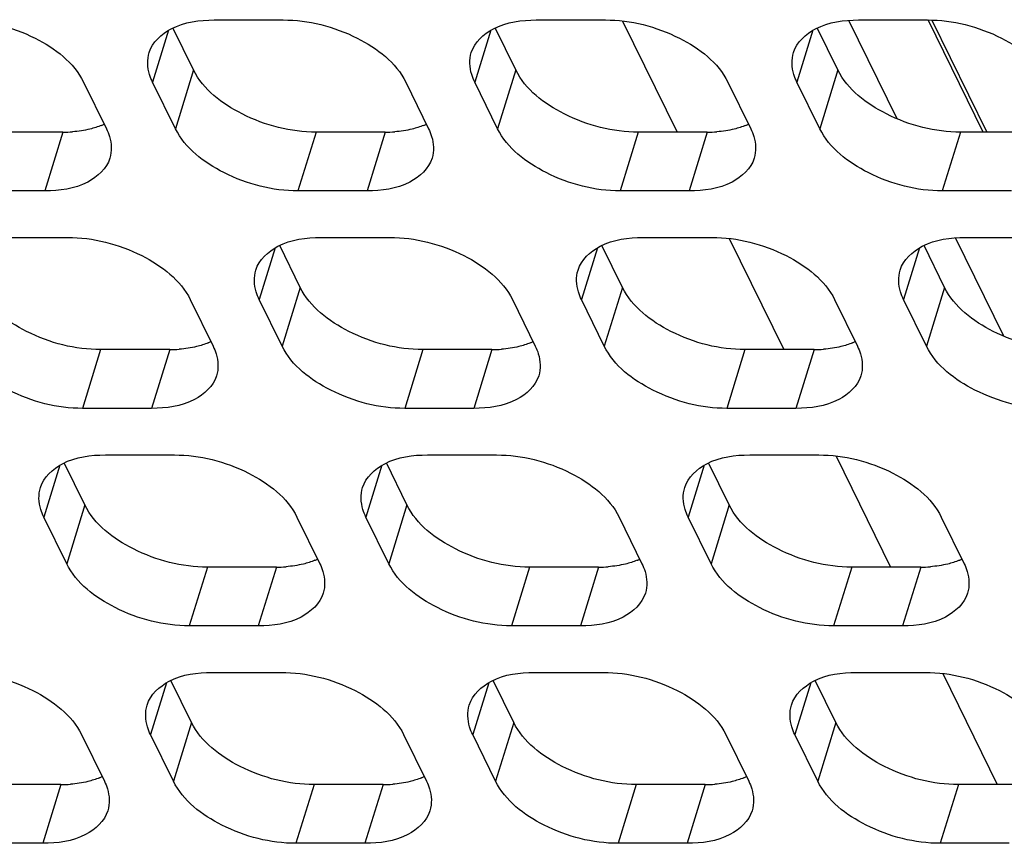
# Model space of a CAD drawing. Header units: millimetres. Extents: x 0 to 420, y 0 to 297.
# Tile 112 of 180: x 153 to 159, y 155 to 160. Entities that reach past the tile are written whole.
import ezdxf

# ---------------------------------------------------------------- set-up
doc = ezdxf.new("R2010")
doc.units = ezdxf.units.MM
doc.header["$LTSCALE"] = 23.1
doc.layers.get('0').update_dxf_attribs({"linetype": 'CONTINUOUS'})
doc.layers.add('ASSI', color=7, linetype='CONTINUOUS')

msp = doc.modelspace()

# ---------------------------------------------------------------- linework, layer by layer
at = {"color": 7, "linetype": 'CONTINUOUS'}
for p, q in [((156.624077, 159.755848), (156.951144, 159.089356)), ((158.272622, 159.169255), (157.982584, 159.76029)), ((158.789199, 159.089356), (158.458054, 159.764159)), ((158.480905, 159.761541), (158.810766, 159.089356)), ((157.264665, 158.450467), (157.591732, 157.783975)), ((158.91321, 157.863874), (158.623172, 158.454909)), ((157.905253, 157.145086), (158.23232, 156.478594)), ((158.545841, 155.839705), (158.872908, 155.173213))]:
    msp.add_line(p, q, dxfattribs=at)
at = {"layer": 'ASSI', "color": 7, "linetype": 'CONTINUOUS'}
for p, q in [((154.171771, 159.762515), (154.586249, 159.762515)), ((156.105999, 159.762515), (156.520477, 159.762515)), ((158.040227, 159.762515), (158.454705, 159.762515)), ((154.048358, 159.462322), (153.924663, 159.714387)), ((155.982586, 159.462322), (155.858891, 159.714387)), ((157.916814, 159.462322), (157.793119, 159.714387)), ((153.387682, 159.389549), (153.524951, 159.109825)), ((153.939428, 159.109825), (153.80216, 159.389549)), ((155.32191, 159.389549), (155.459179, 159.109825)), ((155.873657, 159.109825), (155.736388, 159.389549)), ((157.256138, 159.389549), (157.393407, 159.109825)), ((157.807885, 159.109825), (157.670616, 159.389549)), ((153.264269, 159.089356), (152.849792, 159.089356)), ((155.198497, 159.089356), (154.78402, 159.089356)), ((157.132726, 159.089356), (156.718248, 159.089356)), ((159.066954, 159.089356), (158.652476, 159.089356)), ((153.15534, 158.736859), (152.740862, 158.736859)), ((155.089568, 158.736859), (154.67509, 158.736859)), ((157.023796, 158.736859), (156.609318, 158.736859)), ((158.958024, 158.736859), (158.543546, 158.736859)), ((152.878131, 158.457134), (153.292608, 158.457134)), ((154.812359, 158.457134), (155.226836, 158.457134)), ((156.746587, 158.457134), (157.161065, 158.457134)), ((158.680815, 158.457134), (159.095293, 158.457134)), ((154.688946, 158.156941), (154.565251, 158.409006)), ((156.623174, 158.156941), (156.499479, 158.409006)), ((158.557402, 158.156941), (158.433707, 158.409006)), ((154.02827, 158.084168), (154.165539, 157.804444)), ((154.580016, 157.804444), (154.442748, 158.084168)), ((155.962498, 158.084168), (156.099767, 157.804444)), ((156.514244, 157.804444), (156.376976, 158.084168)), ((157.896726, 158.084168), (158.033995, 157.804444)), ((158.448473, 157.804444), (158.311204, 158.084168)), ((153.904857, 157.783975), (153.49038, 157.783975)), ((155.839085, 157.783975), (155.424608, 157.783975)), ((157.773313, 157.783975), (157.358836, 157.783975)), ((153.795927, 157.431478), (153.38145, 157.431478)), ((155.730156, 157.431478), (155.315678, 157.431478)), ((157.664384, 157.431478), (157.249906, 157.431478)), ((153.518719, 157.151753), (153.933196, 157.151753)), ((155.452947, 157.151753), (155.867424, 157.151753)), ((157.387175, 157.151753), (157.801652, 157.151753)), ((153.395306, 156.85156), (153.27161, 157.103625)), ((155.329534, 156.85156), (155.205839, 157.103625)), ((157.263762, 156.85156), (157.140067, 157.103625)), ((153.286376, 156.499063), (153.149107, 156.778787)), ((154.668858, 156.778787), (154.806127, 156.499063)), ((155.220604, 156.499063), (155.083335, 156.778787)), ((156.603086, 156.778787), (156.740355, 156.499063)), ((157.154832, 156.499063), (157.017564, 156.778787)), ((158.537314, 156.778787), (158.674583, 156.499063)), ((154.545445, 156.478594), (154.130968, 156.478594)), ((156.479673, 156.478594), (156.065196, 156.478594)), ((158.413901, 156.478594), (157.999424, 156.478594)), ((154.436515, 156.126097), (154.022038, 156.126097)), ((156.370743, 156.126097), (155.956266, 156.126097)), ((158.304972, 156.126097), (157.890494, 156.126097)), ((154.159307, 155.846373), (154.573784, 155.846373)), ((156.093535, 155.846373), (156.508012, 155.846373)), ((158.027763, 155.846373), (158.44224, 155.846373)), ((154.035894, 155.546179), (153.912198, 155.798244)), ((155.970122, 155.546179), (155.846426, 155.798244)), ((157.90435, 155.546179), (157.780655, 155.798244)), ((153.375218, 155.473407), (153.512487, 155.193682)), ((153.926964, 155.193682), (153.789695, 155.473407)), ((155.309446, 155.473407), (155.446715, 155.193682)), ((155.861192, 155.193682), (155.723923, 155.473407)), ((157.243674, 155.473407), (157.380943, 155.193682)), ((157.79542, 155.193682), (157.658151, 155.473407)), ((153.251805, 155.173213), (152.837328, 155.173213)), ((155.186033, 155.173213), (154.771556, 155.173213)), ((157.120261, 155.173213), (156.705784, 155.173213)), ((159.054489, 155.173213), (158.640012, 155.173213)), ((153.142875, 154.820716), (152.728398, 154.820716)), ((155.077103, 154.820716), (154.662626, 154.820716)), ((157.011331, 154.820716), (156.596854, 154.820716)), ((158.945559, 154.820716), (158.531082, 154.820716))]:
    msp.add_line(p, q, dxfattribs=at)
at = {"layer": 'ASSI', "color": 9, "linetype": 'CONTINUOUS'}
for p, q in [((153.898206, 159.700354), (153.80216, 159.389549)), ((155.832434, 159.700354), (155.736388, 159.389549)), ((157.766662, 159.700354), (157.670616, 159.389549)), ((154.048358, 159.462322), (153.939428, 159.109825)), ((155.982586, 159.462322), (155.873657, 159.109825)), ((157.916814, 159.462322), (157.807885, 159.109825)), ((153.264269, 159.089356), (153.15534, 158.736859)), ((154.78402, 159.089356), (154.67509, 158.736859)), ((155.198497, 159.089356), (155.089568, 158.736859)), ((156.718248, 159.089356), (156.609318, 158.736859)), ((157.132726, 159.089356), (157.023796, 158.736859)), ((158.652476, 159.089356), (158.543546, 158.736859)), ((154.538794, 158.394974), (154.442748, 158.084168)), ((156.473022, 158.394974), (156.376976, 158.084168)), ((158.40725, 158.394974), (158.311204, 158.084168)), ((154.688946, 158.156941), (154.580016, 157.804444)), ((156.623174, 158.156941), (156.514244, 157.804444)), ((158.557402, 158.156941), (158.448473, 157.804444)), ((153.49038, 157.783975), (153.38145, 157.431478)), ((153.904857, 157.783975), (153.795927, 157.431478)), ((155.424608, 157.783975), (155.315678, 157.431478)), ((155.839085, 157.783975), (155.730156, 157.431478)), ((157.358836, 157.783975), (157.249906, 157.431478)), ((157.773313, 157.783975), (157.664384, 157.431478)), ((153.245153, 157.089593), (153.149107, 156.778787)), ((155.179382, 157.089593), (155.083335, 156.778787)), ((157.11361, 157.089593), (157.017564, 156.778787)), ((153.395306, 156.85156), (153.286376, 156.499063)), ((155.329534, 156.85156), (155.220604, 156.499063)), ((157.263762, 156.85156), (157.154832, 156.499063)), ((154.130968, 156.478594), (154.022038, 156.126097)), ((154.545445, 156.478594), (154.436515, 156.126097)), ((156.065196, 156.478594), (155.956266, 156.126097)), ((156.479673, 156.478594), (156.370743, 156.126097)), ((157.999424, 156.478594), (157.890494, 156.126097)), ((158.413901, 156.478594), (158.304972, 156.126097)), ((153.885741, 155.784212), (153.789695, 155.473407)), ((155.819969, 155.784212), (155.723923, 155.473407)), ((157.754198, 155.784212), (157.658151, 155.473407)), ((154.035894, 155.546179), (153.926964, 155.193682)), ((155.970122, 155.546179), (155.861192, 155.193682)), ((157.90435, 155.546179), (157.79542, 155.193682)), ((153.251805, 155.173213), (153.142875, 154.820716)), ((154.771556, 155.173213), (154.662626, 154.820716)), ((155.186033, 155.173213), (155.077103, 154.820716)), ((156.705784, 155.173213), (156.596854, 154.820716)), ((157.120261, 155.173213), (157.011331, 154.820716)), ((158.640012, 155.173213), (158.531082, 154.820716))]:
    msp.add_line(p, q, dxfattribs=at)
at = {"layer": 'ASSI', "color": 7, "linetype": 'CONTINUOUS'}
for centre, radius, start, end in [((153.339619, 159.50639), 0.407276, 292.495016, 294.9920115), ((155.273848, 159.50639), 0.407276, 292.495016, 294.9920115), ((157.208076, 159.50639), 0.407276, 292.495016, 294.9920115), ((153.264721, 159.85978), 0.770424, 269.9663934, 274.2651484), ((155.198949, 159.85978), 0.770424, 269.9663934, 274.2651484), ((157.133177, 159.85978), 0.770424, 269.9663934, 274.2651484), ((153.905309, 158.554399), 0.770424, 269.9663934, 274.2651484), ((153.980207, 158.201009), 0.407276, 292.495016, 294.9920115), ((155.839537, 158.554399), 0.770424, 269.9663934, 274.2651484), ((155.914435, 158.201009), 0.407276, 292.495016, 294.9920115), ((157.773765, 158.554399), 0.770424, 269.9663934, 274.2651484), ((157.848664, 158.201009), 0.407276, 292.495016, 294.9920115), ((154.545897, 157.249018), 0.770424, 269.9663934, 274.2651484), ((154.620795, 156.895628), 0.407276, 292.495016, 294.9920115), ((156.480125, 157.249018), 0.770424, 269.9663934, 274.2651484), ((156.555023, 156.895628), 0.407276, 292.495016, 294.9920115), ((158.414353, 157.249018), 0.770424, 269.9663934, 274.2651484), ((158.489251, 156.895628), 0.407276, 292.495016, 294.9920115), ((153.327155, 155.590247), 0.407276, 292.495016, 294.9920115), ((155.261383, 155.590247), 0.407276, 292.495016, 294.9920115), ((157.195611, 155.590247), 0.407276, 292.495016, 294.9920115), ((153.252257, 155.943637), 0.770424, 269.9663934, 274.2651484), ((155.186485, 155.943637), 0.770424, 269.9663934, 274.2651484), ((157.120713, 155.943637), 0.770424, 269.9663934, 274.2651484)]:
    msp.add_arc(centre, radius, start, end, dxfattribs=at)
for points, knots in [([(152.65202, 159.762515), (152.804554, 159.762515), (153.085667, 159.691448), (153.329981, 159.507133), (153.387682, 159.389549)], [0, 0, 0, 0, 0.53801512, 1, 1, 1, 1]), ([(153.781562, 159.566761), (153.800803, 159.628954), (153.927802, 159.744659), (154.084231, 159.762515), (154.171771, 159.762515)], [0, 0, 0, 0, 0.42649912, 1, 1, 1, 1]), ([(154.586249, 159.762515), (154.738782, 159.762515), (155.019895, 159.691448), (155.264209, 159.507133), (155.32191, 159.389549)], [0, 0, 0, 0, 0.53801512, 1, 1, 1, 1]), ([(155.71579, 159.566761), (155.735031, 159.628954), (155.86203, 159.744659), (156.018459, 159.762515), (156.105999, 159.762515)], [0, 0, 0, 0, 0.42649912, 1, 1, 1, 1]), ([(156.520477, 159.762515), (156.67301, 159.762515), (156.954123, 159.691448), (157.198437, 159.507133), (157.256138, 159.389549)], [0, 0, 0, 0, 0.53801512, 1, 1, 1, 1]), ([(157.650018, 159.566761), (157.66926, 159.628954), (157.796258, 159.744659), (157.952687, 159.762515), (158.040227, 159.762515)], [0, 0, 0, 0, 0.42649912, 1, 1, 1, 1]), ([(158.454705, 159.762515), (158.607238, 159.762515), (158.888351, 159.691448), (159.132665, 159.507133), (159.190366, 159.389549)], [0, 0, 0, 0, 0.53801512, 1, 1, 1, 1]), ([(153.80216, 159.389549), (153.794894, 159.404355), (153.772056, 159.459987), (153.76863, 159.524959), (153.781562, 159.566761)], [0, 0, 0, 0, 0.2737353, 1, 1, 1, 1]), ([(155.736388, 159.389549), (155.729122, 159.404355), (155.706284, 159.459987), (155.702858, 159.524959), (155.71579, 159.566761)], [0, 0, 0, 0, 0.2737353, 1, 1, 1, 1]), ([(157.670616, 159.389549), (157.66335, 159.404355), (157.640512, 159.459987), (157.637086, 159.524959), (157.650018, 159.566761)], [0, 0, 0, 0, 0.2737353, 1, 1, 1, 1]), ([(154.78402, 159.089356), (154.631486, 159.089356), (154.350373, 159.160423), (154.10606, 159.344739), (154.048358, 159.462322)], [0, 0, 0, 0, 0.53801512, 1, 1, 1, 1]), ([(156.718248, 159.089356), (156.565714, 159.089356), (156.284601, 159.160423), (156.040288, 159.344739), (155.982586, 159.462322)], [0, 0, 0, 0, 0.53801512, 1, 1, 1, 1]), ([(158.652476, 159.089356), (158.499943, 159.089356), (158.21883, 159.160423), (157.974516, 159.344739), (157.916814, 159.462322)], [0, 0, 0, 0, 0.53801512, 1, 1, 1, 1]), ([(153.524951, 159.109825), (153.532217, 159.095019), (153.555055, 159.039388), (153.558481, 158.974415), (153.545548, 158.932613)], [0, 0, 0, 0, 0.2737353, 1, 1, 1, 1]), ([(154.67509, 158.736859), (154.522557, 158.736859), (154.241444, 158.807926), (153.99713, 158.992242), (153.939428, 159.109825)], [0, 0, 0, 0, 0.53801512, 1, 1, 1, 1]), ([(155.459179, 159.109825), (155.466445, 159.095019), (155.489283, 159.039388), (155.492709, 158.974415), (155.479776, 158.932613)], [0, 0, 0, 0, 0.2737353, 1, 1, 1, 1]), ([(156.609318, 158.736859), (156.456785, 158.736859), (156.175672, 158.807926), (155.931358, 158.992242), (155.873657, 159.109825)], [0, 0, 0, 0, 0.53801512, 1, 1, 1, 1]), ([(157.393407, 159.109825), (157.400673, 159.095019), (157.423511, 159.039388), (157.426937, 158.974415), (157.414005, 158.932613)], [0, 0, 0, 0, 0.2737353, 1, 1, 1, 1]), ([(158.543546, 158.736859), (158.391013, 158.736859), (158.1099, 158.807926), (157.865586, 158.992242), (157.807885, 159.109825)], [0, 0, 0, 0, 0.53801512, 1, 1, 1, 1]), ([(153.545548, 158.932613), (153.526307, 158.87042), (153.399309, 158.754716), (153.242879, 158.736859), (153.15534, 158.736859)], [0, 0, 0, 0, 0.42649912, 1, 1, 1, 1]), ([(155.479776, 158.932613), (155.460535, 158.87042), (155.333537, 158.754716), (155.177107, 158.736859), (155.089568, 158.736859)], [0, 0, 0, 0, 0.42649912, 1, 1, 1, 1]), ([(157.414005, 158.932613), (157.394763, 158.87042), (157.267765, 158.754716), (157.111335, 158.736859), (157.023796, 158.736859)], [0, 0, 0, 0, 0.42649912, 1, 1, 1, 1]), ([(153.292608, 158.457134), (153.445142, 158.457134), (153.726255, 158.386067), (153.970569, 158.201752), (154.02827, 158.084168)], [0, 0, 0, 0, 0.53801512, 1, 1, 1, 1]), ([(154.42215, 158.26138), (154.441391, 158.323573), (154.56839, 158.439278), (154.724819, 158.457134), (154.812359, 158.457134)], [0, 0, 0, 0, 0.42649912, 1, 1, 1, 1]), ([(155.226836, 158.457134), (155.37937, 158.457134), (155.660483, 158.386067), (155.904797, 158.201752), (155.962498, 158.084168)], [0, 0, 0, 0, 0.53801512, 1, 1, 1, 1]), ([(156.356378, 158.26138), (156.375619, 158.323573), (156.502618, 158.439278), (156.659047, 158.457134), (156.746587, 158.457134)], [0, 0, 0, 0, 0.42649912, 1, 1, 1, 1]), ([(157.161065, 158.457134), (157.313598, 158.457134), (157.594711, 158.386067), (157.839025, 158.201752), (157.896726, 158.084168)], [0, 0, 0, 0, 0.53801512, 1, 1, 1, 1]), ([(158.290606, 158.26138), (158.309847, 158.323573), (158.436846, 158.439278), (158.593275, 158.457134), (158.680815, 158.457134)], [0, 0, 0, 0, 0.42649912, 1, 1, 1, 1]), ([(154.442748, 158.084168), (154.435482, 158.098974), (154.412644, 158.154606), (154.409218, 158.219579), (154.42215, 158.26138)], [0, 0, 0, 0, 0.2737353, 1, 1, 1, 1]), ([(156.376976, 158.084168), (156.36971, 158.098974), (156.346872, 158.154606), (156.343446, 158.219579), (156.356378, 158.26138)], [0, 0, 0, 0, 0.2737353, 1, 1, 1, 1]), ([(158.311204, 158.084168), (158.303938, 158.098974), (158.2811, 158.154606), (158.277674, 158.219579), (158.290606, 158.26138)], [0, 0, 0, 0, 0.2737353, 1, 1, 1, 1]), ([(153.49038, 157.783975), (153.337846, 157.783975), (153.056733, 157.855042), (152.81242, 158.039358), (152.754718, 158.156941)], [0, 0, 0, 0, 0.53801512, 1, 1, 1, 1]), ([(155.424608, 157.783975), (155.272074, 157.783975), (154.990961, 157.855042), (154.746648, 158.039358), (154.688946, 158.156941)], [0, 0, 0, 0, 0.53801512, 1, 1, 1, 1]), ([(157.358836, 157.783975), (157.206302, 157.783975), (156.925189, 157.855042), (156.680876, 158.039358), (156.623174, 158.156941)], [0, 0, 0, 0, 0.53801512, 1, 1, 1, 1]), ([(159.293064, 157.783975), (159.14053, 157.783975), (158.859417, 157.855042), (158.615104, 158.039358), (158.557402, 158.156941)], [0, 0, 0, 0, 0.53801512, 1, 1, 1, 1]), ([(153.38145, 157.431478), (153.228916, 157.431478), (152.947803, 157.502545), (152.70349, 157.686861), (152.645788, 157.804444)], [0, 0, 0, 0, 0.53801512, 1, 1, 1, 1]), ([(154.165539, 157.804444), (154.172804, 157.789638), (154.195643, 157.734007), (154.199069, 157.669034), (154.186136, 157.627232)], [0, 0, 0, 0, 0.2737353, 1, 1, 1, 1]), ([(155.315678, 157.431478), (155.163144, 157.431478), (154.882031, 157.502545), (154.637718, 157.686861), (154.580016, 157.804444)], [0, 0, 0, 0, 0.53801512, 1, 1, 1, 1]), ([(156.099767, 157.804444), (156.107033, 157.789638), (156.129871, 157.734007), (156.133297, 157.669034), (156.120364, 157.627232)], [0, 0, 0, 0, 0.2737353, 1, 1, 1, 1]), ([(157.249906, 157.431478), (157.097373, 157.431478), (156.81626, 157.502545), (156.571946, 157.686861), (156.514244, 157.804444)], [0, 0, 0, 0, 0.53801512, 1, 1, 1, 1]), ([(158.033995, 157.804444), (158.041261, 157.789638), (158.064099, 157.734007), (158.067525, 157.669034), (158.054592, 157.627232)], [0, 0, 0, 0, 0.2737353, 1, 1, 1, 1]), ([(159.184134, 157.431478), (159.031601, 157.431478), (158.750488, 157.502545), (158.506174, 157.686861), (158.448473, 157.804444)], [0, 0, 0, 0, 0.53801512, 1, 1, 1, 1]), ([(154.186136, 157.627232), (154.166895, 157.565039), (154.039897, 157.449335), (153.883467, 157.431478), (153.795927, 157.431478)], [0, 0, 0, 0, 0.42649912, 1, 1, 1, 1]), ([(156.120364, 157.627232), (156.101123, 157.565039), (155.974125, 157.449335), (155.817695, 157.431478), (155.730156, 157.431478)], [0, 0, 0, 0, 0.42649912, 1, 1, 1, 1]), ([(158.054592, 157.627232), (158.035351, 157.565039), (157.908353, 157.449335), (157.751923, 157.431478), (157.664384, 157.431478)], [0, 0, 0, 0, 0.42649912, 1, 1, 1, 1]), ([(153.12851, 156.955999), (153.147751, 157.018192), (153.27475, 157.133897), (153.431179, 157.151753), (153.518719, 157.151753)], [0, 0, 0, 0, 0.42649912, 1, 1, 1, 1]), ([(153.933196, 157.151753), (154.08573, 157.151753), (154.366843, 157.080686), (154.611157, 156.896371), (154.668858, 156.778787)], [0, 0, 0, 0, 0.53801512, 1, 1, 1, 1]), ([(155.062738, 156.955999), (155.081979, 157.018192), (155.208978, 157.133897), (155.365407, 157.151753), (155.452947, 157.151753)], [0, 0, 0, 0, 0.42649912, 1, 1, 1, 1]), ([(155.867424, 157.151753), (156.019958, 157.151753), (156.301071, 157.080686), (156.545385, 156.896371), (156.603086, 156.778787)], [0, 0, 0, 0, 0.53801512, 1, 1, 1, 1]), ([(156.996966, 156.955999), (157.016207, 157.018192), (157.143206, 157.133897), (157.299635, 157.151753), (157.387175, 157.151753)], [0, 0, 0, 0, 0.42649912, 1, 1, 1, 1]), ([(157.801652, 157.151753), (157.954186, 157.151753), (158.235299, 157.080686), (158.479613, 156.896371), (158.537314, 156.778787)], [0, 0, 0, 0, 0.53801512, 1, 1, 1, 1]), ([(153.149107, 156.778787), (153.141842, 156.793593), (153.119004, 156.849225), (153.115578, 156.914198), (153.12851, 156.955999)], [0, 0, 0, 0, 0.2737353, 1, 1, 1, 1]), ([(155.083335, 156.778787), (155.07607, 156.793593), (155.053232, 156.849225), (155.049806, 156.914198), (155.062738, 156.955999)], [0, 0, 0, 0, 0.2737353, 1, 1, 1, 1]), ([(157.017564, 156.778787), (157.010298, 156.793593), (156.98746, 156.849225), (156.984034, 156.914198), (156.996966, 156.955999)], [0, 0, 0, 0, 0.2737353, 1, 1, 1, 1]), ([(154.130968, 156.478594), (153.978434, 156.478594), (153.697321, 156.549662), (153.453008, 156.733977), (153.395306, 156.85156)], [0, 0, 0, 0, 0.53801512, 1, 1, 1, 1]), ([(156.065196, 156.478594), (155.912662, 156.478594), (155.631549, 156.549662), (155.387236, 156.733977), (155.329534, 156.85156)], [0, 0, 0, 0, 0.53801512, 1, 1, 1, 1]), ([(157.999424, 156.478594), (157.84689, 156.478594), (157.565777, 156.549662), (157.321464, 156.733977), (157.263762, 156.85156)], [0, 0, 0, 0, 0.53801512, 1, 1, 1, 1]), ([(154.022038, 156.126097), (153.869504, 156.126097), (153.588391, 156.197164), (153.344078, 156.38148), (153.286376, 156.499063)], [0, 0, 0, 0, 0.53801512, 1, 1, 1, 1]), ([(154.806127, 156.499063), (154.813392, 156.484257), (154.836231, 156.428626), (154.839657, 156.363653), (154.826724, 156.321851)], [0, 0, 0, 0, 0.2737353, 1, 1, 1, 1]), ([(155.956266, 156.126097), (155.803732, 156.126097), (155.522619, 156.197164), (155.278306, 156.38148), (155.220604, 156.499063)], [0, 0, 0, 0, 0.53801512, 1, 1, 1, 1]), ([(156.740355, 156.499063), (156.74762, 156.484257), (156.770459, 156.428626), (156.773885, 156.363653), (156.760952, 156.321851)], [0, 0, 0, 0, 0.2737353, 1, 1, 1, 1]), ([(157.890494, 156.126097), (157.73796, 156.126097), (157.456847, 156.197164), (157.212534, 156.38148), (157.154832, 156.499063)], [0, 0, 0, 0, 0.53801512, 1, 1, 1, 1]), ([(158.674583, 156.499063), (158.681849, 156.484257), (158.704687, 156.428626), (158.708113, 156.363653), (158.69518, 156.321851)], [0, 0, 0, 0, 0.2737353, 1, 1, 1, 1]), ([(154.826724, 156.321851), (154.807483, 156.259658), (154.680485, 156.143954), (154.524055, 156.126097), (154.436515, 156.126097)], [0, 0, 0, 0, 0.42649912, 1, 1, 1, 1]), ([(156.760952, 156.321851), (156.741711, 156.259658), (156.614713, 156.143954), (156.458283, 156.126097), (156.370743, 156.126097)], [0, 0, 0, 0, 0.42649912, 1, 1, 1, 1]), ([(158.69518, 156.321851), (158.675939, 156.259658), (158.548941, 156.143954), (158.392511, 156.126097), (158.304972, 156.126097)], [0, 0, 0, 0, 0.42649912, 1, 1, 1, 1]), ([(152.639556, 155.846373), (152.79209, 155.846373), (153.073203, 155.775305), (153.317516, 155.59099), (153.375218, 155.473407)], [0, 0, 0, 0, 0.53801512, 1, 1, 1, 1]), ([(153.769098, 155.650618), (153.788339, 155.712811), (153.915338, 155.828516), (154.071767, 155.846373), (154.159307, 155.846373)], [0, 0, 0, 0, 0.42649912, 1, 1, 1, 1]), ([(154.573784, 155.846373), (154.726318, 155.846373), (155.007431, 155.775305), (155.251744, 155.59099), (155.309446, 155.473407)], [0, 0, 0, 0, 0.53801512, 1, 1, 1, 1]), ([(155.703326, 155.650618), (155.722567, 155.712811), (155.849566, 155.828516), (156.005995, 155.846373), (156.093535, 155.846373)], [0, 0, 0, 0, 0.42649912, 1, 1, 1, 1]), ([(156.508012, 155.846373), (156.660546, 155.846373), (156.941659, 155.775305), (157.185973, 155.59099), (157.243674, 155.473407)], [0, 0, 0, 0, 0.53801512, 1, 1, 1, 1]), ([(157.637554, 155.650618), (157.656795, 155.712811), (157.783794, 155.828516), (157.940223, 155.846373), (158.027763, 155.846373)], [0, 0, 0, 0, 0.42649912, 1, 1, 1, 1]), ([(158.44224, 155.846373), (158.594774, 155.846373), (158.875887, 155.775305), (159.120201, 155.59099), (159.177902, 155.473407)], [0, 0, 0, 0, 0.53801512, 1, 1, 1, 1]), ([(153.789695, 155.473407), (153.78243, 155.488212), (153.759592, 155.543844), (153.756165, 155.608817), (153.769098, 155.650618)], [0, 0, 0, 0, 0.2737353, 1, 1, 1, 1]), ([(155.723923, 155.473407), (155.716658, 155.488212), (155.69382, 155.543844), (155.690394, 155.608817), (155.703326, 155.650618)], [0, 0, 0, 0, 0.2737353, 1, 1, 1, 1]), ([(157.658151, 155.473407), (157.650886, 155.488212), (157.628048, 155.543844), (157.624622, 155.608817), (157.637554, 155.650618)], [0, 0, 0, 0, 0.2737353, 1, 1, 1, 1]), ([(154.771556, 155.173213), (154.619022, 155.173213), (154.337909, 155.244281), (154.093595, 155.428596), (154.035894, 155.546179)], [0, 0, 0, 0, 0.53801512, 1, 1, 1, 1]), ([(156.705784, 155.173213), (156.55325, 155.173213), (156.272137, 155.244281), (156.027824, 155.428596), (155.970122, 155.546179)], [0, 0, 0, 0, 0.53801512, 1, 1, 1, 1]), ([(158.640012, 155.173213), (158.487478, 155.173213), (158.206365, 155.244281), (157.962052, 155.428596), (157.90435, 155.546179)], [0, 0, 0, 0, 0.53801512, 1, 1, 1, 1]), ([(153.512487, 155.193682), (153.519752, 155.178877), (153.54259, 155.123245), (153.546017, 155.058272), (153.533084, 155.01647)], [0, 0, 0, 0, 0.2737353, 1, 1, 1, 1]), ([(154.662626, 154.820716), (154.510092, 154.820716), (154.228979, 154.891784), (153.984666, 155.076099), (153.926964, 155.193682)], [0, 0, 0, 0, 0.53801512, 1, 1, 1, 1]), ([(155.446715, 155.193682), (155.45398, 155.178877), (155.476818, 155.123245), (155.480245, 155.058272), (155.467312, 155.01647)], [0, 0, 0, 0, 0.2737353, 1, 1, 1, 1]), ([(156.596854, 154.820716), (156.44432, 154.820716), (156.163207, 154.891784), (155.918894, 155.076099), (155.861192, 155.193682)], [0, 0, 0, 0, 0.53801512, 1, 1, 1, 1]), ([(157.380943, 155.193682), (157.388208, 155.178877), (157.411047, 155.123245), (157.414473, 155.058272), (157.40154, 155.01647)], [0, 0, 0, 0, 0.2737353, 1, 1, 1, 1]), ([(158.531082, 154.820716), (158.378548, 154.820716), (158.097435, 154.891784), (157.853122, 155.076099), (157.79542, 155.193682)], [0, 0, 0, 0, 0.53801512, 1, 1, 1, 1]), ([(153.533084, 155.01647), (153.513843, 154.954277), (153.386844, 154.838573), (153.230415, 154.820716), (153.142875, 154.820716)], [0, 0, 0, 0, 0.42649912, 1, 1, 1, 1]), ([(155.467312, 155.01647), (155.448071, 154.954277), (155.321072, 154.838573), (155.164643, 154.820716), (155.077103, 154.820716)], [0, 0, 0, 0, 0.42649912, 1, 1, 1, 1]), ([(157.40154, 155.01647), (157.382299, 154.954277), (157.255301, 154.838573), (157.098871, 154.820716), (157.011331, 154.820716)], [0, 0, 0, 0, 0.42649912, 1, 1, 1, 1])]:
    msp.add_open_spline(points, degree=3, knots=knots, dxfattribs=at)
for points in [[(153.426086, 159.10761), (153.391995, 159.099245), (153.357023, 159.094122), (153.322019, 159.09149)], [(153.495445, 159.130102), (153.472991, 159.120797), (153.44969, 159.113403), (153.426086, 159.10761)], [(155.360314, 159.10761), (155.326223, 159.099245), (155.291251, 159.094122), (155.256247, 159.09149)], [(155.429673, 159.130102), (155.40722, 159.120797), (155.383918, 159.113403), (155.360314, 159.10761)], [(157.294542, 159.10761), (157.260451, 159.099245), (157.225479, 159.094122), (157.190476, 159.09149)], [(157.363901, 159.130102), (157.341448, 159.120797), (157.318146, 159.113403), (157.294542, 159.10761)], [(154.066674, 157.802229), (154.032582, 157.793864), (153.997611, 157.788741), (153.962607, 157.786109)], [(154.136033, 157.824721), (154.113579, 157.815416), (154.090278, 157.808022), (154.066674, 157.802229)], [(156.000902, 157.802229), (155.966811, 157.793864), (155.931839, 157.788741), (155.896835, 157.786109)], [(156.070261, 157.824721), (156.047807, 157.815416), (156.024506, 157.808022), (156.000902, 157.802229)], [(157.93513, 157.802229), (157.901039, 157.793864), (157.866067, 157.788741), (157.831063, 157.786109)], [(158.004489, 157.824721), (157.982036, 157.815416), (157.958734, 157.808022), (157.93513, 157.802229)], [(154.707261, 156.496848), (154.67317, 156.488483), (154.638199, 156.48336), (154.603195, 156.480728)], [(154.776621, 156.51934), (154.754167, 156.510035), (154.730866, 156.502641), (154.707261, 156.496848)], [(156.64149, 156.496848), (156.607398, 156.488483), (156.572427, 156.48336), (156.537423, 156.480728)], [(156.710849, 156.51934), (156.688395, 156.510035), (156.665094, 156.502641), (156.64149, 156.496848)], [(158.575718, 156.496848), (158.541627, 156.488483), (158.506655, 156.48336), (158.471651, 156.480728)], [(158.645077, 156.51934), (158.622623, 156.510035), (158.599322, 156.502641), (158.575718, 156.496848)], [(153.413621, 155.191467), (153.37953, 155.183102), (153.344559, 155.177979), (153.309555, 155.175347)], [(153.48298, 155.213959), (153.460527, 155.204654), (153.437226, 155.19726), (153.413621, 155.191467)], [(155.347849, 155.191467), (155.313758, 155.183102), (155.278787, 155.177979), (155.243783, 155.175347)], [(155.417208, 155.213959), (155.394755, 155.204654), (155.371454, 155.19726), (155.347849, 155.191467)], [(157.282077, 155.191467), (157.247986, 155.183102), (157.213015, 155.177979), (157.178011, 155.175347)], [(157.351437, 155.213959), (157.328983, 155.204654), (157.305682, 155.19726), (157.282077, 155.191467)]]:
    msp.add_open_spline(points, degree=3, dxfattribs=at)

doc.saveas('drawing.dxf')
